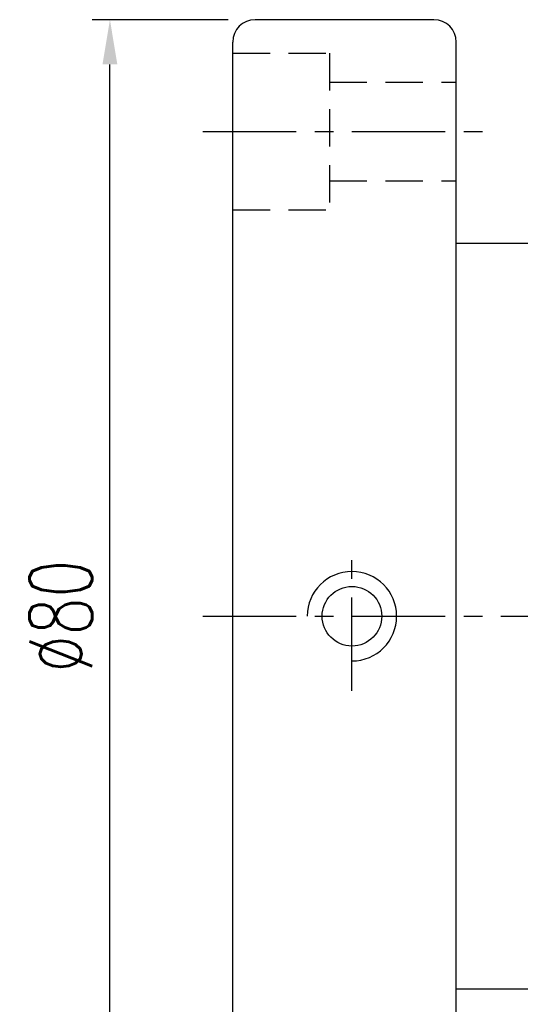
# Model space of a CAD drawing. Extents: x -30 to 1084, y -108 to 142.
# Tile 3 of 54: x 105 to 138, y -72 to -6. Entities that reach past the tile are written whole.
import ezdxf

# ---------------------------------------------------------------- set-up
doc = ezdxf.new("R2010")
doc.units = 0
doc.header["$MEASUREMENT"] = 0
doc.header["$PDMODE"] = 2
for name, pattern in [('CENTER', [2, 1.25, -0.25, 0.25, -0.25]), ('DASHED', [0.75, 0.5, -0.25]), ('PH-20', [23.2, 20, -1, 0.1, -1, 0.1, -1])]:
    doc.linetypes.add(name, pattern=pattern)
doc.layers.get('DEFPOINTS').update_dxf_attribs({"linetype": 'PH-20'})
for name, color, linetype in [('CL', 1, 'CENTER'), ('DIM', 4, 'CONTINUOUS'), ('HID', 2, 'DASHED'), ('OUT', 3, 'CONTINUOUS')]:
    doc.layers.add(name, color=color, linetype=linetype)
doc.styles.add('DIM-7', font='SIMPLEX.shx', dxfattribs={"width": 0.7, "bigfont": 'chineset.shx'})
doc.dimstyles.new('CNS', dxfattribs={"dimtxt": 3.5, "dimasz": 2.5, "dimexe": 1, "dimexo": 1.5, "dimgap": 0.09, "dimtad": 0, "dimdsep": 46, "dimtxsty": 'DIM-7', "dimcen": 0.09, "dimclrd": 1, "dimclre": 1, "dimclrt": 4, "dimadec": 0, "dimazin": 0, "dimtfac": 1, "dimtix": 1, "dimtmove": 2, "dimatfit": 3, "dimfxl": 1, "dimtvp": 0.971429, "dimtolj": 1, "dimarcsym": 0})

# ---------------------------------------------------------------- blocks, each defined once
blk = doc.blocks.new('*D20')
at = {"layer": 'DEFPOINTS', "color": 0, "transparency": 16777216}
for p in [(110.948, -5.659), (120.691, -5.659), (120.691, -85.659)]:
    blk.add_point(p, dxfattribs=at)
at = {"layer": 'DIM', "color": 0, "lineweight": -2, "transparency": 16777216}
for p, q in [((118.891, -5.659), (109.748, -5.659)), ((110.948, -82.659), (110.948, -8.659)), ((118.891, -85.659), (109.748, -85.659))]:
    blk.add_line(p, q, dxfattribs=at)
at = {"layer": 'DIM', "color": 0, "transparency": 16777216}
for points in [[(110.448, -8.659), (111.448, -8.659), (110.948, -5.659)], [(110.448, -82.659), (111.448, -82.659), (110.948, -85.659)]]:
    blk.add_solid(points, dxfattribs=at)
at = {"layer": 'DIM', "color": 0, "transparency": 16777216, "insert": (107.648, -45.659), "char_height": 4.2, "attachment_point": 5, "rotation": 90, "style": 'DIM-7'}
blk.add_mtext('\\A1;%%C80', dxfattribs=at)
blk = doc.blocks.new('*D22')
at = {"layer": 'DEFPOINTS', "color": 0, "transparency": 16777216}
for p in [(174.191, -69.159), (119.191, -84.159), (174.191, -104.791)]:
    blk.add_point(p, dxfattribs=at)
at = {"layer": 'DIM', "color": 0, "lineweight": -2, "transparency": 16777216}
for p, q in [((174.191, -70.959), (174.191, -105.991)), ((119.191, -85.959), (119.191, -105.991)), ((122.191, -104.791), (171.191, -104.791))]:
    blk.add_line(p, q, dxfattribs=at)
at = {"layer": 'DIM', "color": 0, "transparency": 16777216}
for points in [[(122.191, -104.291), (122.191, -105.291), (119.191, -104.791)], [(171.191, -104.291), (171.191, -105.291), (174.191, -104.791)]]:
    blk.add_solid(points, dxfattribs=at)
at = {"layer": 'DIM', "color": 0, "transparency": 16777216, "insert": (146.691, -101.491), "char_height": 4.2, "attachment_point": 5, "style": 'DIM-7'}
blk.add_mtext('\\A1;{\\fPMingLiU|b0|i0|c136|p18;\\H0.71429x;\\W1;\\C256; }55', dxfattribs=at)

msp = doc.modelspace()

# ---------------------------------------------------------------- linework, layer by layer
at = {"layer": 'CL', "color": 0, "ltscale": 5}
for p, q in [((117.1911, -13.159), (136.1911, -13.159)), ((127.1911, -50.659), (127.1911, -40.659)), ((117.1911, -45.659), (176.1911, -45.659))]:
    msp.add_line(p, q, dxfattribs=at)
at = {"layer": 'DIM', "color": 0, "ltscale": 5}
msp.add_arc((127.1911, -45.659), 3, 270, 180, dxfattribs=at)
at = {"layer": 'HID', "color": 0, "ltscale": 5}
for p, q in [((119.1911, -7.909), (125.6911, -7.909)), ((125.6911, -7.909), (125.6911, -18.409)), ((125.6911, -9.859), (134.1911, -9.859)), ((125.6911, -16.459), (134.1911, -16.459)), ((119.1911, -18.409), (125.6911, -18.409))]:
    msp.add_line(p, q, dxfattribs=at)
at = {"layer": 'OUT', "color": 0, "ltscale": 5}
for p, q in [((132.6911, -5.659), (120.6911, -5.659)), ((119.1911, -84.159), (119.1911, -7.159)), ((134.1911, -84.159), (134.1911, -7.159)), ((172.6911, -20.659), (134.1911, -20.659)), ((172.6911, -70.659), (134.1911, -70.659))]:
    msp.add_line(p, q, dxfattribs=at)
msp.add_circle((127.1911, -45.659), 2, dxfattribs=at)
for centre, start, end in [((120.6911, -7.159), 90, 180), ((132.6911, -7.159), 0, 90)]:
    msp.add_arc(centre, 1.5, start, end, dxfattribs=at)

# ---------------------------------------------------------------- dimensions: what is measured, and where the dimension line sits
at = {"layer": 'DIM', "color": 0}
dim = msp.add_linear_dim(base=(110.9477, -5.659), p1=(120.6911, -85.659), p2=(120.6911, -5.659), angle=90, text='%%C<>', dimstyle='CNS', override={"dimscale": 1.2, "dimgap": 1, "dimtad": 1, "dimdec": 3, "dimclrd": 0, "dimclre": 0, "dimclrt": 0, "dimtp": -0.01, "dimtm": 0.02, "dimtfac": 0.5, "dimtdec": 3, "dimtmove": 0}, dxfattribs=at)
dim.commit()
dim.dimension.update_dxf_attribs({"geometry": '*D20', "text_midpoint": (107.6477, -45.659)})
dim = msp.add_linear_dim(base=(174.1911, -104.791), p1=(119.1911, -84.159), p2=(174.1911, -69.159), text='{\\fPMingLiU|b0|i0|c136|p18;\\H0.71429x;\\W1;\\C256; }<>', dimstyle='CNS', override={"dimscale": 1.2, "dimgap": 1, "dimtad": 1, "dimdec": 3, "dimclrd": 0, "dimclre": 0, "dimclrt": 0, "dimtp": -0.01, "dimtm": 0.02, "dimtfac": 0.5, "dimtdec": 3, "dimtmove": 0}, dxfattribs=at)
dim.commit()
dim.dimension.update_dxf_attribs({"geometry": '*D22', "text_midpoint": (146.6911, -101.491)})

doc.saveas('drawing.dxf')
